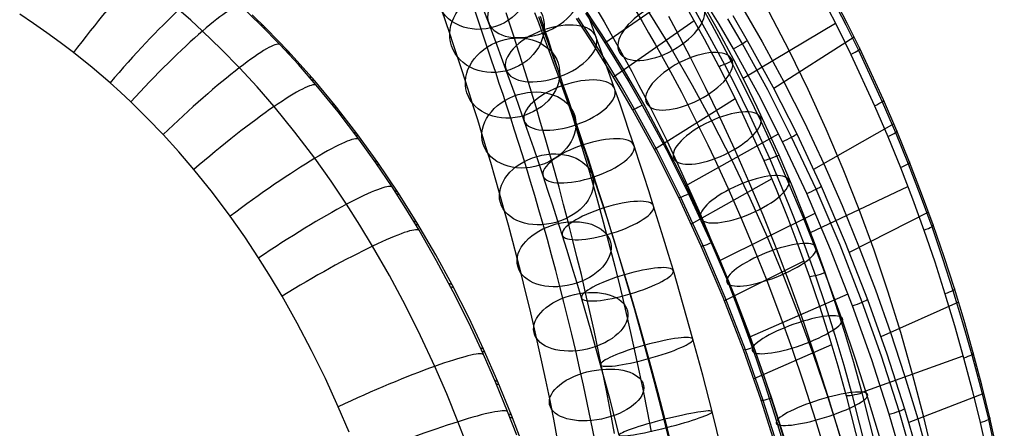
# Model space of a CAD drawing. Extents: x -274 to 274, y -220 to 276.
# Tile 132 of 164: x 124 to 268, y 91 to 151. Entities that reach past the tile are written whole.
import ezdxf

# ---------------------------------------------------------------- set-up
doc = ezdxf.new("R2010")
doc.units = 0
doc.layers.add('PREDEFINITO', color=7, linetype='CONTINUOUS')

msp = doc.modelspace()

# ---------------------------------------------------------------- linework, layer by layer
at = {"layer": 'PREDEFINITO'}
for p, q in [((209.24, 147.41, 682.97), (222.11, 156.32, 679.6)), ((244.62, 150.3, 747.64), (242.72, 153.98, 748)), ((158.98, 150, 453.35), (156.1, 152.77, 452.91)), ((205.43, 153.65, 693.45), (208.79, 148.59, 693.74)), ((225.87, 149.01, 754.05), (223.6, 153.04, 754.45)), ((225.92, 150.13, 679.96), (223.76, 153.7, 679.75)), ((228.87, 153.32, 689.86), (232.21, 147.56, 690.14)), ((241.45, 153.08, 750.36), (243.34, 149.41, 750)), ((242.53, 153.74, 749.5), (244.43, 150.05, 749.14)), ((125.77, 150.25, 470), (123.77, 151.59, 469.73)), ((148.75, 150.7, 466.69), (147, 152.24, 466.42)), ((159.78, 149.5, 447.3), (157.73, 151.49, 446.94)), ((186, 150.49, 385.25), (185.44, 152.17, 382.14)), ((191.18, 149.39, 371.83), (190.21, 152.33, 365.52)), ((192.23, 150.42, 490.02), (191.62, 152.04, 491.35)), ((195.42, 149.97, 399.38), (194.83, 151.78, 396.51)), ((199.57, 150.32, 496.99), (199.01, 151.78, 498.25)), ((200.27, 149.28, 479.21), (199.57, 151.2, 480.47)), ((200.39, 149.57, 386.15), (199.82, 151.26, 383.13)), ((207.49, 147.79, 683.77), (205.34, 151.06, 683.58)), ((206.41, 151.73, 682.71), (208.58, 148.43, 682.91)), ((207.33, 149.98, 486.5), (206.68, 151.74, 487.72)), ((208.12, 152.18, 653.84), (209.13, 150.46, 655.13)), ((213.75, 152.07, 645.38), (214.69, 150.5, 646.62)), ((215.67, 151.86, 681.29), (218.92, 146.6, 681.6)), ((218.52, 151.3, 663.11), (219.6, 149.3, 664.34)), ((221.49, 151.96, 752.92), (223.73, 147.99, 752.52)), ((222.29, 152.31, 754.18), (224.54, 148.31, 753.77)), ((223.83, 151.9, 654.4), (224.86, 150.02, 655.61)), ((227.92, 151.41, 681.5), (230.04, 147.77, 681.72)), ((236.16, 146.28, 751.72), (233.21, 151.9, 752.29)), ((127.75, 148.87, 470.28), (125.77, 150.25, 470)), ((150.46, 149.13, 466.96), (148.75, 150.7, 466.69)), ((159.41, 149.87, 447.24), (158.94, 150.04, 453.34)), ((161.76, 147.16, 453.79), (158.98, 150, 453.35)), ((159.78, 149.5, 447.3), (159.31, 149.67, 453.4)), ((186.58, 148.77, 388.32), (186, 150.49, 385.25)), ((192.86, 148.74, 488.72), (192.23, 150.42, 490.02)), ((196.03, 148.1, 402.22), (195.42, 149.97, 399.38)), ((200.13, 148.82, 495.77), (199.57, 150.32, 496.99)), ((200.93, 147.93, 388.95), (200.39, 149.57, 386.15)), ((207.22, 147.7, 685.28), (205.07, 150.97, 685.08)), ((207.98, 148.2, 485.33), (207.33, 149.98, 486.5)), ((209.13, 150.46, 655.13), (210.13, 148.71, 656.37)), ((222.27, 150.6, 752.78), (210.52, 142.39, 685.61)), ((214.69, 150.5, 646.62), (215.63, 148.88, 647.83)), ((224.86, 150.02, 655.61), (225.89, 148.12, 656.78)), ((228.02, 146.52, 680.18), (225.92, 150.13, 679.96)), ((229.32, 147.28, 680.46), (227.21, 150.91, 680.24)), ((229.42, 142.27, 753.35), (242.9, 150.29, 750.09)), ((244.43, 150.05, 749.14), (246.27, 146.34, 748.76)), ((246.46, 146.58, 747.26), (244.62, 150.3, 747.64)), ((129.7, 147.45, 470.56), (127.75, 148.87, 470.28)), ((153.19, 146.49, 467.41), (150.46, 149.13, 466.96)), ((163.03, 146.14, 447.89), (159.78, 149.5, 447.3)), ((187.13, 147.1, 391.18), (186.58, 148.77, 388.32)), ((192.21, 146.33, 377.87), (191.18, 149.39, 371.83)), ((193.5, 147.03, 487.47), (192.86, 148.74, 488.72)), ((200.71, 147.27, 494.57), (200.13, 148.82, 495.77)), ((200.99, 147.3, 477.99), (200.27, 149.28, 479.21)), ((208.66, 146.34, 484.18), (207.98, 148.2, 485.33)), ((208.58, 148.43, 682.91), (210.68, 145.1, 683.11)), ((208.79, 148.59, 693.74), (211.99, 143.42, 694.02)), ((210.13, 148.71, 656.37), (211.13, 146.94, 657.58)), ((215.63, 148.88, 647.83), (216.57, 147.24, 649.01)), ((219.6, 149.3, 664.34), (220.68, 147.27, 665.53)), ((224.54, 148.31, 753.77), (226.71, 144.26, 753.35)), ((228.06, 144.93, 753.63), (225.87, 149.01, 754.05)), ((245.64, 148.25, 747.43), (233.89, 140.76, 682.16)), ((243.34, 149.41, 750), (245.17, 145.71, 749.62)), ((131.62, 145.99, 470.83), (129.7, 147.45, 470.56)), ((164.47, 144.23, 454.23), (161.76, 147.16, 453.79)), ((187.7, 145.38, 394), (187.13, 147.1, 391.18)), ((194.14, 145.29, 486.27), (193.5, 147.03, 487.47)), ((196.64, 146.21, 404.97), (196.03, 148.1, 402.22)), ((201.3, 145.69, 493.42), (200.71, 147.27, 494.57)), ((201.49, 146.25, 391.72), (200.93, 147.93, 388.95)), ((201.71, 145.29, 476.81), (200.99, 147.3, 477.99)), ((209.3, 144.4, 685.48), (207.22, 147.7, 685.28)), ((209.58, 144.47, 683.98), (207.49, 147.79, 683.77)), ((211.13, 146.94, 657.58), (212.15, 145.09, 658.78)), ((216.57, 147.24, 649.01), (217.52, 145.57, 650.15)), ((220.68, 147.27, 665.53), (221.74, 145.22, 666.68)), ((223.73, 147.99, 752.52), (225.89, 143.96, 752.1)), ((225.89, 148.12, 656.78), (226.91, 146.18, 657.92)), ((233.03, 140.53, 680.88), (229.32, 147.28, 680.46)), ((230.04, 147.77, 681.72), (233.76, 141, 682.14)), ((232.21, 147.56, 690.14), (235.37, 141.71, 690.42)), ((134.33, 143.82, 471.24), (131.62, 145.99, 470.83)), ((155.85, 143.78, 467.85), (153.19, 146.49, 467.41)), ((163.03, 146.14, 447.89), (162.56, 146.32, 453.92)), ((163.38, 145.75, 447.96), (162.91, 145.93, 453.98)), ((163.38, 145.75, 447.96), (163.03, 146.14, 447.89)), ((166.5, 142.28, 448.54), (163.38, 145.75, 447.96)), ((188.28, 143.62, 396.79), (187.7, 145.38, 394)), ((192.74, 144.73, 380.84), (192.21, 146.33, 377.87)), ((194.79, 143.53, 485.11), (194.14, 145.29, 486.27)), ((197.25, 144.26, 407.69), (196.64, 146.21, 404.97)), ((201.9, 144.08, 492.3), (201.3, 145.69, 493.42)), ((202.06, 144.51, 394.46), (201.49, 146.25, 391.72)), ((202.44, 143.26, 475.69), (201.71, 145.29, 476.81)), ((209.33, 144.45, 483.07), (208.66, 146.34, 484.18)), ((217.52, 145.57, 650.15), (218.48, 143.81, 651.28)), ((218.92, 146.6, 681.6), (222.01, 141.25, 681.94)), ((226.91, 146.18, 657.92), (227.93, 144.22, 659.02)), ((231.7, 139.81, 680.6), (228.02, 146.52, 680.18)), ((238.95, 140.59, 751.11), (236.16, 146.28, 751.72)), ((245.17, 145.71, 749.62), (248.63, 138.23, 748.82)), ((246.27, 146.34, 748.76), (249.75, 138.82, 747.96)), ((249.94, 139.07, 746.46), (246.46, 146.58, 747.26)), ((136.97, 141.57, 471.64), (134.33, 143.82, 471.24)), ((167.08, 141.23, 454.67), (164.47, 144.23, 454.23)), ((193.29, 143.08, 383.78), (192.74, 144.73, 380.84)), ((197.88, 142.27, 410.38), (197.25, 144.26, 407.69)), ((202.5, 142.44, 491.22), (201.9, 144.08, 492.3)), ((202.64, 142.73, 397.17), (202.06, 144.51, 394.46)), ((211.32, 141.05, 685.7), (209.3, 144.4, 685.48)), ((210.01, 142.54, 482.02), (209.33, 144.45, 483.07)), ((211.61, 141.12, 684.19), (209.58, 144.47, 683.98)), ((210.68, 145.1, 683.11), (212.72, 141.72, 683.33)), ((212.15, 145.09, 658.78), (213.16, 143.21, 659.94)), ((218.48, 143.81, 651.28), (219.45, 142.03, 652.38)), ((221.74, 145.22, 666.68), (222.83, 143.08, 667.81)), ((225.89, 143.96, 752.1), (227.62, 140.57, 751.73)), ((226.71, 144.26, 753.35), (228.45, 140.85, 752.99)), ((227.93, 144.22, 659.02), (228.97, 142.17, 660.11)), ((229.81, 141.5, 753.27), (228.06, 144.93, 753.63)), ((158.43, 140.98, 468.3), (155.85, 143.78, 467.85)), ((166.5, 142.28, 448.54), (166.03, 142.46, 454.49)), ((188.87, 141.81, 399.54), (188.28, 143.62, 396.79)), ((193.82, 141.49, 386.51), (193.29, 143.08, 383.78)), ((195.45, 141.69, 483.98), (194.79, 143.53, 485.11)), ((203.16, 141.21, 474.62), (202.44, 143.26, 475.69)), ((203.11, 140.73, 490.17), (202.5, 142.44, 491.22)), ((203.22, 140.92, 399.8), (202.64, 142.73, 397.17)), ((210.69, 140.6, 481.01), (210.01, 142.54, 482.02)), ((211.99, 143.42, 694.02), (215.05, 138.15, 694.3)), ((213.16, 143.21, 659.94), (214.17, 141.3, 661.06)), ((222.83, 143.08, 667.81), (223.9, 140.92, 668.91)), ((138.49, 140.2, 471.88), (136.97, 141.57, 471.64)), ((160.92, 138.11, 468.74), (158.43, 140.98, 468.3)), ((166.85, 141.88, 448.61), (166.38, 142.06, 454.55)), ((166.85, 141.88, 448.61), (166.5, 142.28, 448.54)), ((169.84, 138.28, 449.18), (166.85, 141.88, 448.61)), ((170.27, 137.34, 455.22), (167.08, 141.23, 454.67)), ((189.46, 139.97, 402.21), (188.87, 141.81, 399.54)), ((194.36, 139.85, 389.21), (193.82, 141.49, 386.51)), ((196.12, 139.84, 482.89), (195.45, 141.69, 483.98)), ((198.51, 140.22, 413.02), (197.88, 142.27, 410.38)), ((203.9, 139.07, 473.57), (203.16, 141.21, 474.62)), ((213.28, 137.67, 685.92), (211.32, 141.05, 685.7)), ((213.57, 137.73, 684.42), (211.61, 141.12, 684.19)), ((212.72, 141.72, 683.33), (214.69, 138.31, 683.55)), ((214.17, 141.3, 661.06), (215.17, 139.37, 662.13)), ((219.45, 142.03, 652.38), (220.41, 140.21, 653.44)), ((222.01, 141.25, 681.94), (224.96, 135.81, 682.3)), ((228.97, 142.17, 660.11), (230.01, 140.09, 661.16)), ((231.5, 138.04, 752.89), (229.81, 141.5, 753.27)), ((233.76, 141, 682.14), (237.26, 134.11, 682.59)), ((235.37, 141.71, 690.42), (238.38, 135.77, 690.69)), ((140, 138.8, 472.12), (138.49, 140.2, 471.88)), ((190.06, 138.09, 404.85), (189.46, 139.97, 402.21)), ((194.91, 138.17, 391.87), (194.36, 139.85, 389.21)), ((196.79, 137.96, 481.85), (196.12, 139.84, 482.89)), ((199.18, 138.04, 415.71), (198.51, 140.22, 413.02)), ((203.74, 139, 489.15), (203.11, 140.73, 490.17)), ((203.81, 139.07, 402.4), (203.22, 140.92, 399.8)), ((211.4, 138.59, 480.01), (210.69, 140.6, 481.01)), ((220.41, 140.21, 653.44), (221.36, 138.37, 654.47)), ((223.9, 140.92, 668.91), (224.97, 138.74, 669.97)), ((227.62, 140.57, 751.73), (229.29, 137.16, 751.36)), ((228.45, 140.85, 752.99), (230.13, 137.42, 752.61)), ((230.01, 140.09, 661.16), (231.03, 137.99, 662.18)), ((235.17, 132.98, 681.06), (231.7, 139.81, 680.6)), ((236.51, 133.66, 681.34), (233.03, 140.53, 680.88)), ((241.58, 134.83, 750.47), (238.95, 140.59, 751.11)), ((142.4, 136.44, 472.51), (140, 138.8, 472.12)), ((163.96, 134.38, 469.29), (160.92, 138.11, 468.74)), ((169.84, 138.28, 449.18), (169.37, 138.46, 455.07)), ((173.03, 134.17, 449.82), (169.84, 138.28, 449.18)), ((190.66, 136.16, 407.44), (190.06, 138.09, 404.85)), ((195.48, 136.43, 394.49), (194.91, 138.17, 391.87)), ((204.36, 137.24, 488.18), (203.74, 139, 489.15)), ((204.4, 137.16, 404.96), (203.81, 139.07, 402.4)), ((204.64, 136.92, 472.57), (203.9, 139.07, 473.57)), ((212.1, 136.55, 479.07), (211.4, 138.59, 480.01)), ((214.69, 138.31, 683.55), (218.19, 131.89, 683.99)), ((215.05, 138.15, 694.3), (217.96, 132.79, 694.58)), ((215.17, 139.37, 662.13), (216.2, 137.36, 663.21)), ((228.27, 139.25, 751.59), (216.47, 131.85, 686.32)), ((221.36, 138.37, 654.47), (222.34, 136.44, 655.5)), ((224.97, 138.74, 669.97), (226.02, 136.54, 670.98)), ((248.63, 138.23, 748.82), (250.56, 133.74, 748.32)), ((249.75, 138.82, 747.96), (251.69, 134.31, 747.45)), ((251.88, 134.56, 745.96), (249.94, 139.07, 746.46)), ((170.17, 137.87, 449.25), (169.7, 138.05, 455.12)), ((173.31, 133.36, 455.76), (170.27, 137.34, 455.22)), ((197.46, 136.05, 480.85), (196.79, 137.96, 481.85)), ((199.84, 135.81, 418.35), (199.18, 138.04, 415.71)), ((204.99, 135.45, 487.25), (204.36, 137.24, 488.18)), ((205.01, 135.21, 407.48), (204.4, 137.16, 404.96)), ((205.38, 134.74, 471.62), (204.64, 136.92, 472.57)), ((216.76, 131.3, 686.36), (213.28, 137.67, 685.92)), ((217.05, 131.35, 684.85), (213.57, 137.73, 684.42)), ((216.2, 137.36, 663.21), (217.21, 135.32, 664.24)), ((229.29, 137.16, 751.36), (232.46, 130.24, 750.56)), ((230.13, 137.42, 752.61), (233.31, 130.47, 751.81)), ((231.03, 137.99, 662.18), (232.05, 135.86, 663.16)), ((234.7, 131.04, 752.08), (231.5, 138.04, 752.89)), ((144.73, 134.02, 472.9), (142.4, 136.44, 472.51)), ((191.28, 134.18, 410), (190.66, 136.16, 407.44)), ((196.04, 134.69, 397.04), (195.48, 136.43, 394.49)), ((198.15, 134.07, 479.88), (197.46, 136.05, 480.85)), ((200.51, 133.53, 420.94), (199.84, 135.81, 418.35)), ((205.64, 133.58, 486.33), (204.99, 135.45, 487.25)), ((205.64, 133.13, 410.04), (205.01, 135.21, 407.48)), ((212.8, 134.48, 478.17), (212.1, 136.55, 479.07)), ((217.21, 135.32, 664.24), (218.22, 133.26, 665.24)), ((222.34, 136.44, 655.5), (223.32, 134.49, 656.49)), ((224.96, 135.81, 682.3), (227.77, 130.31, 682.68)), ((226.02, 136.54, 670.98), (228.15, 131.92, 672.96)), ((232.05, 135.86, 663.16), (234.11, 131.39, 665.07)), ((238.38, 135.77, 690.69), (241.21, 129.77, 690.96)), ((251.44, 135.6, 746.07), (239.72, 128.92, 682.95)), ((147.01, 131.51, 473.29), (144.73, 134.02, 472.9)), ((166.87, 130.56, 469.83), (163.96, 134.38, 469.29)), ((173.03, 134.17, 449.82), (172.57, 134.35, 455.63)), ((173.35, 133.75, 449.88), (172.88, 133.93, 455.69)), ((176.09, 129.95, 450.45), (173.03, 134.17, 449.82)), ((191.91, 132.08, 412.59), (191.28, 134.18, 410)), ((196.61, 132.89, 399.55), (196.04, 134.69, 397.04)), ((198.84, 132.06, 478.95), (198.15, 134.07, 479.88)), ((206.12, 132.55, 470.72), (205.38, 134.74, 471.62)), ((213.5, 132.4, 477.32), (212.8, 134.48, 478.17)), ((220.92, 126.49, 684.37), (234.61, 134.12, 680.98)), ((223.32, 134.49, 656.49), (224.28, 132.51, 657.45)), ((237.26, 134.11, 682.59), (240.84, 126.48, 683.12)), ((244.05, 129, 749.8), (241.58, 134.83, 750.47)), ((251.69, 134.31, 747.45), (253.54, 129.77, 746.93)), ((253.73, 130.02, 745.43), (251.88, 134.56, 745.96)), ((175.78, 129.9, 456.22), (173.31, 133.36, 455.76)), ((197.19, 131.05, 402.02), (196.61, 132.89, 399.55)), ((201.19, 131.18, 423.49), (200.51, 133.53, 420.94)), ((206.29, 131.69, 485.45), (205.64, 133.58, 486.33)), ((206.27, 131.01, 412.56), (205.64, 133.13, 410.04)), ((206.87, 130.27, 469.85), (206.12, 132.55, 470.72)), ((214.22, 130.22, 476.48), (213.5, 132.4, 477.32)), ((217.96, 132.79, 694.58), (220.73, 127.33, 694.85)), ((218.22, 133.26, 665.24), (219.21, 131.17, 666.2)), ((224.28, 132.51, 657.45), (225.24, 130.5, 658.37)), ((238.71, 125.42, 681.59), (235.17, 132.98, 681.06)), ((240.08, 126.05, 681.86), (236.51, 133.66, 681.34)), ((250.56, 133.74, 748.32), (252.4, 129.21, 747.79)), ((149.22, 128.93, 473.67), (147.01, 131.51, 473.29)), ((192.56, 129.93, 415.14), (191.91, 132.08, 412.59)), ((197.77, 129.17, 404.46), (197.19, 131.05, 402.02)), ((199.52, 130.04, 478.07), (198.84, 132.06, 478.95)), ((201.86, 128.79, 425.97), (201.19, 131.18, 423.49)), ((206.92, 128.83, 415.03), (206.27, 131.01, 412.56)), ((206.94, 129.78, 484.62), (206.29, 131.69, 485.45)), ((220.02, 124.83, 686.82), (216.76, 131.3, 686.36)), ((220.31, 124.86, 685.32), (217.05, 131.35, 684.85)), ((218.19, 131.89, 683.99), (221.47, 125.36, 684.45)), ((219.21, 131.17, 666.2), (221.23, 126.8, 668.07)), ((228.15, 131.92, 672.96), (230.22, 127.22, 674.78)), ((234.11, 131.39, 665.07), (236.12, 126.83, 666.85)), ((236.5, 126.8, 751.58), (234.7, 131.04, 752.08)), ((169.24, 127.24, 470.29), (166.87, 130.56, 469.83)), ((176.09, 129.95, 450.45), (175.62, 130.13, 456.19)), ((178.16, 126.39, 456.67), (175.78, 129.9, 456.22)), ((176.39, 129.52, 450.51), (175.92, 129.7, 456.24)), ((179, 125.62, 451.06), (176.09, 129.95, 450.45)), ((193.2, 127.73, 417.63), (192.56, 129.93, 415.14)), ((200.21, 128, 477.23), (199.52, 130.04, 478.07)), ((207.62, 127.97, 469.02), (206.87, 130.27, 469.85)), ((207.59, 127.84, 483.83), (206.94, 129.78, 484.62)), ((214.94, 128.03, 475.69), (214.22, 130.22, 476.48)), ((225.24, 130.5, 658.37), (227.19, 126.27, 660.18)), ((227.77, 130.31, 682.68), (230.43, 124.73, 683.07)), ((232.46, 130.24, 750.56), (234.24, 126.05, 750.05)), ((233.31, 130.47, 751.81), (235.1, 126.25, 751.3)), ((241.21, 129.77, 690.96), (243.88, 123.7, 691.23)), ((253.54, 129.77, 746.93), (255.3, 125.19, 746.39)), ((255.5, 125.45, 744.89), (253.73, 130.02, 745.43)), ((151.92, 125.57, 474.16), (149.22, 128.93, 473.67)), ((198.38, 127.17, 406.92), (197.77, 129.17, 404.46)), ((200.92, 125.87, 476.42), (200.21, 128, 477.23)), ((202.54, 126.34, 428.4), (201.86, 128.79, 425.97)), ((207.56, 126.59, 417.45), (206.92, 128.83, 415.03)), ((215.65, 125.81, 474.95), (214.94, 128.03, 475.69)), ((246.38, 123.11, 749.08), (244.05, 129, 749.8)), ((252.4, 129.21, 747.79), (254.16, 124.66, 747.25)), ((171.52, 123.85, 470.74), (169.24, 127.24, 470.29)), ((193.85, 125.47, 420.08), (193.2, 127.73, 417.63)), ((198.99, 125.13, 409.35), (198.38, 127.17, 406.92)), ((208.2, 124.31, 419.82), (207.56, 126.59, 417.45)), ((208.26, 125.82, 483.05), (207.59, 127.84, 483.83)), ((208.37, 125.66, 468.24), (207.62, 127.97, 469.02)), ((220.73, 127.33, 694.85), (223.34, 121.8, 695.12)), ((221.23, 126.8, 668.07), (223.19, 122.35, 669.8)), ((233.61, 127.56, 750.23), (221.85, 120.97, 687.11)), ((230.22, 127.22, 674.78), (232.29, 122.3, 676.52)), ((236.12, 126.83, 666.85), (238.14, 122.02, 668.55)), ((238.22, 122.52, 751.05), (236.5, 126.8, 751.58)), ((154.51, 122.12, 474.64), (151.92, 125.57, 474.16)), ((180.17, 123.24, 457.05), (178.16, 126.39, 456.67)), ((179, 125.62, 451.06), (178.54, 125.8, 456.74)), ((179.29, 125.18, 451.12), (178.82, 125.36, 456.79)), ((181.78, 121.2, 451.66), (179, 125.62, 451.06)), ((194.5, 123.18, 422.46), (193.85, 125.47, 420.08)), ((199.6, 123.03, 411.72), (198.99, 125.13, 409.35)), ((201.62, 123.72, 475.64), (200.92, 125.87, 476.42)), ((203.21, 123.84, 430.77), (202.54, 126.34, 428.4)), ((208.93, 123.77, 482.31), (208.26, 125.82, 483.05)), ((209.11, 123.34, 467.51), (208.37, 125.66, 468.24)), ((216.36, 123.58, 474.25), (215.65, 125.81, 474.95)), ((221.47, 125.36, 684.45), (224.78, 118.23, 684.99)), ((227.19, 126.27, 660.18), (229.09, 121.95, 661.86)), ((234.24, 126.05, 750.05), (235.95, 121.82, 749.52)), ((235.1, 126.25, 751.3), (236.81, 122, 750.77)), ((242.2, 117.28, 682.19), (238.71, 125.42, 681.59)), ((239.29, 119.76, 750.7), (253.47, 126.47, 747.47)), ((243.58, 117.87, 682.47), (240.08, 126.05, 681.86)), ((240.84, 126.48, 683.12), (244.35, 118.28, 683.72)), ((255.3, 125.19, 746.39), (256.98, 120.59, 745.82)), ((257.18, 120.85, 744.32), (255.5, 125.45, 744.89)), ((173.45, 120.82, 471.13), (171.52, 123.85, 470.74)), ((202.31, 121.55, 474.92), (201.62, 123.72, 475.64)), ((203.88, 121.28, 433.09), (203.21, 123.84, 430.77)), ((208.84, 121.98, 422.14), (208.2, 124.31, 419.82)), ((209.6, 121.71, 481.62), (208.93, 123.77, 482.31)), ((223.31, 117.75, 687.36), (220.02, 124.83, 686.82)), ((223.61, 117.77, 685.86), (220.31, 124.86, 685.32)), ((230.43, 124.73, 683.07), (232.95, 119.09, 683.49)), ((243.88, 123.7, 691.23), (246.4, 117.57, 691.49)), ((254.16, 124.66, 747.25), (255.82, 120.07, 746.68)), ((182.11, 120.06, 457.44), (180.17, 123.24, 457.05)), ((195.15, 120.83, 424.79), (194.5, 123.18, 422.46)), ((200.22, 120.89, 414.05), (199.6, 123.03, 411.72)), ((209.87, 120.91, 466.81), (209.11, 123.34, 467.51)), ((217.09, 121.25, 473.57), (216.36, 123.58, 474.25)), ((223.19, 122.35, 669.8), (225.16, 117.66, 671.45)), ((225.93, 115.61, 685.19), (239.97, 122.57, 681.79)), ((232.29, 122.3, 676.52), (234.29, 117.3, 678.12)), ((239.86, 118.22, 750.5), (238.22, 122.52, 751.05)), ((256.52, 122.69, 744.55), (244.94, 116.83, 683.83)), ((248.55, 117.17, 748.33), (246.38, 123.11, 749.08)), ((156.63, 119.1, 475.04), (154.51, 122.12, 474.64)), ((175.32, 117.75, 471.52), (173.45, 120.82, 471.13)), ((181.78, 121.2, 451.66), (181.31, 121.38, 457.28)), ((182.05, 120.75, 451.72), (181.59, 120.93, 457.33)), ((184.54, 116.47, 452.28), (181.78, 121.2, 451.66)), ((195.79, 118.43, 427.07), (195.15, 120.83, 424.79)), ((200.84, 118.7, 416.31), (200.22, 120.89, 414.05)), ((203.01, 119.38, 474.23), (202.31, 121.55, 474.92)), ((204.53, 118.77, 435.27), (203.88, 121.28, 433.09)), ((209.49, 119.6, 424.4), (208.84, 121.98, 422.14)), ((210.26, 119.62, 480.96), (209.6, 121.71, 481.62)), ((210.62, 118.48, 466.15), (209.87, 120.91, 466.81)), ((217.81, 118.91, 472.93), (217.09, 121.25, 473.57)), ((223.34, 121.8, 695.12), (225.82, 116.2, 695.39)), ((229.09, 121.95, 661.86), (231.01, 117.39, 663.47)), ((235.95, 121.82, 749.52), (237.57, 117.57, 748.97)), ((236.81, 122, 750.77), (238.44, 117.73, 750.23)), ((238.14, 122.02, 668.55), (240.1, 117.13, 670.11)), ((258.77, 116.21, 743.74), (257.18, 120.85, 744.32)), ((184.66, 115.61, 457.96), (182.11, 120.06, 457.44)), ((203.72, 117.1, 473.57), (203.01, 119.38, 474.23)), ((210.13, 117.16, 426.61), (209.49, 119.6, 424.4)), ((210.94, 117.44, 480.33), (210.26, 119.62, 480.96)), ((255.82, 120.07, 746.68), (257.41, 115.45, 746.09)), ((256.98, 120.59, 745.82), (258.57, 115.95, 745.23)), ((158.67, 116.03, 475.44), (156.63, 119.1, 475.04)), ((196.44, 115.98, 429.29), (195.79, 118.43, 427.07)), ((201.45, 116.47, 418.53), (200.84, 118.7, 416.31)), ((205.16, 116.21, 437.39), (204.53, 118.77, 435.27)), ((211.36, 116.03, 465.53), (210.62, 118.48, 466.15)), ((218.53, 116.55, 472.34), (217.81, 118.91, 472.93)), ((224.78, 118.23, 684.99), (228, 110.65, 685.59)), ((232.95, 119.09, 683.49), (235.33, 113.39, 683.93)), ((241.42, 113.89, 749.93), (239.86, 118.22, 750.5)), ((244.35, 118.28, 683.72), (247.6, 109.97, 684.37)), ((177.78, 113.45, 472.04), (175.32, 117.75, 471.52)), ((204.43, 114.81, 472.94), (203.72, 117.1, 473.57)), ((210.74, 114.76, 428.68), (210.13, 117.16, 426.61)), ((211.62, 115.24, 479.73), (210.94, 117.44, 480.33)), ((219.24, 114.17, 471.79), (218.53, 116.55, 472.34)), ((226.51, 110.24, 687.96), (223.31, 117.75, 687.36)), ((226.81, 110.24, 686.46), (223.61, 117.77, 685.86)), ((225.16, 117.66, 671.45), (227.06, 112.91, 672.98)), ((231.01, 117.39, 663.47), (232.87, 112.74, 664.96)), ((234.29, 117.3, 678.12), (236.28, 112.07, 679.64)), ((237.57, 117.57, 748.97), (239.11, 113.28, 748.41)), ((238.44, 117.73, 750.23), (239.98, 113.42, 749.66)), ((240.1, 117.13, 670.11), (242.06, 111.99, 671.6)), ((245.41, 109.03, 682.83), (242.2, 117.28, 682.19)), ((246.82, 109.58, 683.11), (243.58, 117.87, 682.47)), ((246.4, 117.57, 691.49), (248.76, 111.38, 691.74)), ((250.57, 111.19, 747.54), (248.55, 117.17, 748.33)), ((160.41, 113.26, 475.79), (158.67, 116.03, 475.44)), ((186.91, 112.11, 452.83), (184.54, 116.47, 452.28)), ((187.08, 111.1, 458.46), (184.66, 115.61, 457.96)), ((197.05, 113.58, 431.37), (196.44, 115.98, 429.29)), ((202.07, 114.19, 420.7), (201.45, 116.47, 418.53)), ((205.8, 113.6, 439.45), (205.16, 116.21, 437.39)), ((212.09, 113.58, 464.96), (211.36, 116.03, 465.53)), ((212.3, 113.02, 479.17), (211.62, 115.24, 479.73)), ((225.82, 116.2, 695.39), (228.15, 110.52, 695.65)), ((238.3, 115.57, 748.71), (226.69, 109.79, 687.99)), ((257.41, 115.45, 746.09), (258.9, 110.81, 745.48)), ((258.57, 115.95, 745.23), (260.07, 111.29, 744.62)), ((260.28, 111.56, 743.13), (258.77, 116.21, 743.74)), ((202.68, 111.86, 422.81), (202.07, 114.19, 420.7)), ((205.13, 112.5, 472.37), (204.43, 114.81, 472.94)), ((211.35, 112.32, 430.7), (210.74, 114.76, 428.68)), ((220.69, 109.2, 470.77), (219.24, 114.17, 471.79)), ((242.89, 109.53, 749.34), (241.42, 113.89, 749.93)), ((162.08, 110.46, 476.13), (160.41, 113.26, 475.79)), ((180.11, 109.08, 472.55), (177.78, 113.45, 472.04)), ((186.91, 112.11, 452.83), (186.45, 112.29, 458.33)), ((197.66, 111.14, 433.39), (197.05, 113.58, 431.37)), ((205.82, 110.19, 471.83), (205.13, 112.5, 472.37)), ((206.42, 110.95, 441.45), (205.8, 113.6, 439.45)), ((211.95, 109.84, 432.67), (211.35, 112.32, 430.7)), ((213.59, 108.44, 463.91), (212.09, 113.58, 464.96)), ((212.96, 110.79, 478.65), (212.3, 113.02, 479.17)), ((227.06, 112.91, 672.98), (228.96, 107.92, 674.42)), ((232.87, 112.74, 664.96), (234.74, 107.84, 666.39)), ((235.33, 113.39, 683.93), (237.58, 107.64, 684.4)), ((239.11, 113.28, 748.41), (240.57, 108.98, 747.82)), ((239.98, 113.42, 749.66), (241.45, 109.09, 749.07)), ((187.16, 111.65, 452.89), (186.7, 111.83, 458.38)), ((189.4, 107.22, 453.42), (186.91, 112.11, 452.83)), ((189.36, 106.54, 458.96), (187.08, 111.1, 458.46)), ((198.26, 108.65, 435.36), (197.66, 111.14, 433.39)), ((203.26, 109.57, 424.79), (202.68, 111.86, 422.81)), ((207.04, 108.22, 443.42), (206.42, 110.95, 441.45)), ((214.33, 106.09, 477.7), (212.96, 110.79, 478.65)), ((230.4, 104.5, 686.1), (244.76, 110.78, 682.69)), ((236.28, 112.07, 679.64), (238.18, 106.79, 681.03)), ((242.06, 111.99, 671.6), (243.93, 106.79, 672.97)), ((248.76, 111.38, 691.74), (250.97, 105.14, 691.99)), ((252.45, 105.16, 746.72), (250.57, 111.19, 747.54)), ((258.9, 110.81, 745.48), (260.31, 106.15, 744.85)), ((260.07, 111.29, 744.62), (261.49, 106.61, 743.99)), ((261.7, 106.88, 742.5), (260.28, 111.56, 743.13)), ((164.3, 106.52, 476.6), (162.08, 110.46, 476.13)), ((203.84, 107.25, 426.71), (203.26, 109.57, 424.79)), ((207.23, 105.34, 470.84), (205.82, 110.19, 471.83)), ((212.55, 107.3, 434.59), (211.95, 109.84, 432.67)), ((229.46, 102.62, 688.6), (226.51, 110.24, 687.96)), ((229.76, 102.6, 687.1), (226.81, 110.24, 686.46)), ((228, 110.65, 685.59), (230.97, 102.97, 686.23)), ((228.15, 110.52, 695.65), (230.34, 104.78, 695.9)), ((244.28, 105.15, 748.73), (242.89, 109.53, 749.34)), ((249.62, 101.67, 683.75), (246.82, 109.58, 683.11)), ((247.6, 109.97, 684.37), (250.41, 102.04, 685.01)), ((260.9, 109.56, 742.86), (249.56, 104.51, 684.81)), ((182.3, 104.67, 473.04), (180.11, 109.08, 472.55)), ((198.86, 106.11, 437.28), (198.26, 108.65, 435.36)), ((207.66, 105.45, 445.33), (207.04, 108.22, 443.42)), ((215.03, 103.28, 463.04), (213.59, 108.44, 463.91)), ((222.09, 104.18, 469.92), (220.69, 109.2, 470.77)), ((228.96, 107.92, 674.42), (230.78, 102.87, 675.75)), ((240.57, 108.98, 747.82), (241.95, 104.64, 747.21)), ((241.45, 109.09, 749.07), (242.83, 104.74, 748.46)), ((248.21, 101.16, 683.48), (245.41, 109.03, 682.83)), ((166.41, 102.51, 477.06), (164.3, 106.52, 476.6)), ((191.5, 101.94, 459.43), (189.36, 106.54, 458.96)), ((191.52, 102.73, 453.94), (189.4, 107.22, 453.42)), ((204.42, 104.88, 428.59), (203.84, 107.25, 426.71)), ((213.14, 104.7, 436.47), (212.55, 107.3, 434.59)), ((234.74, 107.84, 666.39), (236.53, 102.87, 667.69)), ((237.58, 107.64, 684.4), (239.69, 101.84, 684.88)), ((238.18, 106.79, 681.03), (240.07, 101.26, 682.35)), ((243.93, 106.79, 672.97), (245.79, 101.32, 674.27)), ((261.49, 106.61, 743.99), (262.83, 101.91, 743.34)), ((263.04, 102.18, 741.85), (261.7, 106.88, 742.5)), ((199.46, 103.51, 439.16), (198.86, 106.11, 437.28)), ((208.6, 100.45, 470.01), (207.23, 105.34, 470.84)), ((208.26, 102.63, 447.18), (207.66, 105.45, 445.33)), ((215.66, 101.34, 476.89), (214.33, 106.09, 477.7)), ((245.6, 100.75, 748.1), (244.28, 105.15, 748.73)), ((250.97, 105.14, 691.99), (253.02, 98.85, 692.24)), ((254.18, 99.09, 745.85), (252.45, 105.16, 746.72)), ((260.31, 106.15, 744.85), (261.64, 101.46, 744.2)), ((184.38, 100.2, 473.52), (182.3, 104.67, 473.04)), ((204.99, 102.46, 430.41), (204.42, 104.88, 428.59)), ((213.73, 102.04, 438.29), (213.14, 104.7, 436.47)), ((223.52, 98.91, 469.2), (222.09, 104.18, 469.92)), ((230.34, 104.78, 695.9), (232.4, 98.98, 696.15)), ((241.95, 104.64, 747.21), (243.25, 100.29, 746.58)), ((242.83, 104.74, 748.46), (244.14, 100.36, 747.83)), ((168.41, 98.45, 477.5), (166.41, 102.51, 477.06)), ((191.52, 102.73, 453.94), (191.06, 102.91, 459.33)), ((191.74, 102.25, 454), (191.28, 102.43, 459.38)), ((193.62, 97.95, 454.47), (191.52, 102.73, 453.94)), ((200.04, 100.86, 440.98), (199.46, 103.51, 439.16)), ((205.55, 99.98, 432.2), (204.99, 102.46, 430.41)), ((208.85, 99.77, 448.96), (208.26, 102.63, 447.18)), ((216.49, 97.88, 462.3), (215.03, 103.28, 463.04)), ((232.06, 95.27, 689.24), (229.46, 102.62, 688.6)), ((232.36, 95.24, 687.74), (229.76, 102.6, 687.1)), ((230.78, 102.87, 675.75), (232.58, 97.58, 677.01)), ((230.97, 102.97, 686.23), (233.58, 95.57, 686.88)), ((242.35, 103.34, 747.02), (230.99, 98.37, 688.97)), ((236.53, 102.87, 667.69), (238.31, 97.65, 668.93)), ((264.3, 97.45, 741.17), (263.04, 102.18, 741.85)), ((193.31, 97.8, 459.85), (191.5, 101.94, 459.43)), ((200.62, 98.18, 442.73), (200.04, 100.86, 440.98)), ((214.31, 99.35, 440.05), (213.73, 102.04, 438.29)), ((217.01, 96.34, 476.21), (215.66, 101.34, 476.89)), ((239.69, 101.84, 684.88), (241.68, 96, 685.38)), ((240.07, 101.26, 682.35), (241.86, 95.68, 683.54)), ((246.83, 96.33, 747.45), (245.6, 100.75, 748.1)), ((245.79, 101.32, 674.27), (247.56, 95.81, 675.46)), ((246.8, 96.42, 747.46), (261.56, 101.76, 744.24)), ((250.77, 93.21, 684.16), (248.21, 101.16, 683.48)), ((252.2, 93.68, 684.43), (249.62, 101.67, 683.75)), ((250.41, 102.04, 685.01), (253, 94.03, 685.69)), ((261.64, 101.46, 744.2), (262.89, 96.75, 743.53)), ((262.83, 101.91, 743.34), (264.08, 97.18, 742.67)), ((186.13, 96.19, 473.94), (184.38, 100.2, 473.52)), ((206.11, 97.46, 433.94), (205.55, 99.98, 432.2)), ((209.99, 95.31, 469.31), (208.6, 100.45, 470.01)), ((209.47, 96.69, 450.79), (208.85, 99.77, 448.96)), ((214.87, 96.62, 441.76), (214.31, 99.35, 440.05)), ((243.25, 100.29, 746.58), (244.48, 95.92, 745.93)), ((244.14, 100.36, 747.83), (245.37, 95.97, 747.17)), ((170.3, 94.32, 477.94), (168.41, 98.45, 477.5)), ((193.62, 97.95, 454.47), (193.17, 98.13, 459.82)), ((195.02, 93.64, 460.25), (193.31, 97.8, 459.85)), ((195.61, 93.11, 454.99), (193.62, 97.95, 454.47)), ((201.18, 95.46, 444.43), (200.62, 98.18, 442.73)), ((217.9, 92.46, 461.73), (216.49, 97.88, 462.3)), ((224.89, 93.61, 468.64), (223.52, 98.91, 469.2)), ((232.4, 98.98, 696.15), (234.31, 93.13, 696.4)), ((253.02, 98.85, 692.24), (254.93, 92.53, 692.48)), ((255.77, 92.99, 744.95), (254.18, 99.09, 745.85)), ((193.83, 97.46, 454.53), (193.38, 97.64, 459.87)), ((206.66, 94.9, 435.61), (206.11, 97.46, 433.94)), ((210.07, 93.56, 452.54), (209.47, 96.69, 450.79)), ((215.46, 93.66, 443.51), (214.87, 96.62, 441.76)), ((232.58, 97.58, 677.01), (234.3, 92.23, 678.16)), ((238.31, 97.65, 668.93), (240, 92.36, 670.07)), ((262.89, 96.75, 743.53), (264.06, 92.02, 742.83)), ((264.08, 97.18, 742.67), (265.25, 92.44, 741.97)), ((265.47, 92.71, 740.48), (264.3, 97.45, 741.17)), ((187.78, 92.14, 474.35), (186.13, 96.19, 473.94)), ((201.77, 92.52, 446.18), (201.18, 95.46, 444.43)), ((211.33, 90.15, 468.76), (209.99, 95.31, 469.31)), ((218.32, 91.3, 475.68), (217.01, 96.34, 476.21)), ((234.44, 87.85, 689.92), (232.06, 95.27, 689.24)), ((234.74, 87.8, 688.42), (232.36, 95.24, 687.74)), ((233.58, 95.57, 686.88), (235.97, 88.1, 687.56)), ((241.68, 96, 685.38), (243.54, 90.11, 685.91)), ((241.86, 95.68, 683.54), (243.61, 89.86, 684.67)), ((244.48, 95.92, 745.93), (246.7, 87.12, 744.56)), ((245.37, 95.97, 747.17), (247.59, 87.13, 745.81)), ((249.07, 87.44, 746.08), (246.83, 96.33, 747.45)), ((247.56, 95.81, 675.46), (249.3, 90.03, 676.57)), ((264.6, 96.26, 741), (253.61, 92.02, 685.87)), ((171.9, 90.61, 478.32), (170.3, 94.32, 477.94)), ((196.37, 90.16, 460.58), (195.02, 93.64, 460.25)), ((207.2, 92.3, 437.24), (206.66, 94.9, 435.61)), ((210.65, 90.39, 454.23), (210.07, 93.56, 452.54)), ((216.04, 90.67, 445.2), (215.46, 93.66, 443.51)), ((226.27, 88.06, 468.21), (224.89, 93.61, 468.64)), ((254.55, 85.62, 685.16), (252.2, 93.68, 684.43)), ((253, 94.03, 685.69), (255.36, 85.96, 686.41)), ((189.09, 88.75, 474.68), (187.78, 92.14, 474.35)), ((195.61, 93.11, 454.99), (195.16, 93.29, 460.29)), ((195.8, 92.62, 455.04), (195.35, 92.8, 460.33)), ((197.47, 88.22, 455.49), (195.61, 93.11, 454.99)), ((202.34, 89.54, 447.85), (201.77, 92.52, 446.18)), ((207.76, 89.49, 438.9), (207.2, 92.3, 437.24)), ((219.31, 86.8, 461.29), (217.9, 92.46, 461.73)), ((234.3, 92.23, 678.16), (235.98, 86.65, 679.24)), ((234.31, 93.13, 696.4), (236.1, 87.23, 696.64)), ((240, 92.36, 670.07), (241.67, 86.81, 671.14)), ((253.11, 85.2, 684.88), (250.77, 93.21, 684.16)), ((254.93, 92.53, 692.48), (256.7, 86.16, 692.72)), ((257.22, 86.86, 744.01), (255.77, 92.99, 744.95)), ((265.25, 92.44, 741.97), (267.35, 82.91, 740.51)), ((267.58, 83.19, 739.02), (265.47, 92.71, 740.48)), ((219.64, 86, 475.27), (218.32, 91.3, 475.68)), ((264.06, 92.02, 742.83), (266.14, 82.52, 741.37))]:
    msp.add_line(p, q, dxfattribs=at)
at = {"layer": 'PREDEFINITO', "extrusion": (0.144267, -0.432058, 0.890232)}
msp.add_circle((230.76, 248.28, 294.05), 7, dxfattribs=at)
at = {"layer": 'PREDEFINITO', "extrusion": (0.282734, -0.750945, -0.596777)}
msp.add_circle((239.9, 349.78, -351.04), 7, dxfattribs=at)
at = {"layer": 'PREDEFINITO', "extrusion": (0.16336, -0.490449, 0.856022)}
msp.add_circle((230.71, 268.99, 289.93), 7, dxfattribs=at)
at = {"layer": 'PREDEFINITO', "extrusion": (-0.420889, 0.755884, -0.50149)}
msp.add_circle((-262.7, 579.95, -307.56), 7, dxfattribs=at)
at = {"layer": 'PREDEFINITO', "extrusion": (0.293749, -0.806088, -0.513744)}
msp.add_circle((239.15, 381.31, -307.7), 7, dxfattribs=at)
at = {"layer": 'PREDEFINITO', "extrusion": (0.177546, -0.549221, 0.816599)}
msp.add_circle((230.02, 291.31, 281.92), 7, dxfattribs=at)
at = {"layer": 'PREDEFINITO', "extrusion": (-0.411017, 0.800276, -0.436603)}
msp.add_circle((-261.86, 605.17, -265.99), 7, dxfattribs=at)
at = {"layer": 'PREDEFINITO', "extrusion": (0.297957, -0.851488, -0.431496)}
msp.add_circle((238.31, 406.6, -264.5), 7, dxfattribs=at)
at = {"layer": 'PREDEFINITO', "extrusion": (0.187154, -0.609677, 0.770239)}
msp.add_circle((228.94, 315.07, 269.79), 7, dxfattribs=at)
at = {"layer": 'PREDEFINITO', "extrusion": (-0.395232, 0.83778, -0.376718)}
msp.add_circle((-261.03, 624.93, -227.71), 7, dxfattribs=at)
at = {"layer": 'PREDEFINITO', "extrusion": (0.296092, -0.887808, -0.352316)}
msp.add_circle((237.42, 426.22, -222.49), 7, dxfattribs=at)
at = {"layer": 'PREDEFINITO', "extrusion": (0.191775, -0.673052, 0.714299)}
msp.add_circle((227.56, 340.36, 252.79), 7, dxfattribs=at)
at = {"layer": 'PREDEFINITO', "extrusion": (-0.374579, 0.869388, -0.322266)}
msp.add_circle((-260.21, 640.26, -193.09), 7, dxfattribs=at)
at = {"layer": 'PREDEFINITO', "extrusion": (0.289039, -0.916131, -0.277778)}
msp.add_circle((236.52, 440.92, -182.42), 7, dxfattribs=at)
at = {"layer": 'PREDEFINITO', "extrusion": (0.190486, -0.734868, 0.65091)}
msp.add_circle((226.03, 365.13, 231.62), 7, dxfattribs=at)
at = {"layer": 'PREDEFINITO', "extrusion": (-0.349942, 0.896004, -0.273343)}
msp.add_circle((-259.42, 652.03, -162.24), 7, dxfattribs=at)
at = {"layer": 'PREDEFINITO', "extrusion": (0.277693, -0.937714, -0.208756)}
msp.add_circle((235.63, 451.56, -144.67), 7, dxfattribs=at)
at = {"layer": 'PREDEFINITO', "extrusion": (0.183568, -0.790756, 0.583958)}
msp.add_circle((224.51, 387.42, 207.95), 7, dxfattribs=at)
at = {"layer": 'PREDEFINITO', "extrusion": (-0.32203, 0.91842, -0.229786)}
msp.add_circle((-258.67, 661, -135.12), 7, dxfattribs=at)
at = {"layer": 'PREDEFINITO', "extrusion": (0.262869, -0.953781, -0.145607)}
msp.add_circle((234.79, 458.93, -109.41), 7, dxfattribs=at)
at = {"layer": 'PREDEFINITO', "extrusion": (0.171241, -0.841615, 0.512212)}
msp.add_circle((223, 407.52, 181.76), 7, dxfattribs=at)
at = {"layer": 'PREDEFINITO', "extrusion": (-0.291401, 0.937277, -0.191304)}
msp.add_circle((-257.98, 667.8, -111.56), 7, dxfattribs=at)
at = {"layer": 'PREDEFINITO', "extrusion": (0.245257, -0.965428, -0.08831)}
msp.add_circle((234.02, 463.75, -76.6), 7, dxfattribs=at)
at = {"layer": 'PREDEFINITO', "extrusion": (0.789662, -0.602596, 0.115376)}
msp.add_arc((196.79, 445.86, 70.29), 20, 1.3158, 92.5428, dxfattribs=at)
at = {"layer": 'PREDEFINITO', "extrusion": (0.751096, -0.649911, 0.116063)}
msp.add_arc((197.77, 447.21, 65.61), 20, 1.6035, 93.123, dxfattribs=at)
at = {"layer": 'PREDEFINITO', "extrusion": (0.726214, -0.677622, 0.115934)}
msp.add_arc((198.2, 448.08, 62.35), 20, 1.7783, 93.4757, dxfattribs=at)
at = {"layer": 'PREDEFINITO', "extrusion": (0.684462, -0.719913, 0.115048)}
msp.add_arc((198.64, 449.51, 56.99), 20, 2.0593, 94.042, dxfattribs=at)
at = {"layer": 'PREDEFINITO', "extrusion": (0.494698, -0.867437, 0.053164)}
msp.add_arc((271.08, 681.94, 21.86), 2, 257.9655, 347.979, dxfattribs=at)
at = {"layer": 'PREDEFINITO', "extrusion": (-0.43374, 0.896194, 0.093305)}
msp.add_arc((-283.74, 742.12, 94.19), 2, 102.0404, 192.0632, dxfattribs=at)
at = {"layer": 'PREDEFINITO', "extrusion": (0.460924, -0.882567, -0.09287)}
msp.add_arc((268.82, 746.29, -92.78), 2, 77.9241, 167.9362, dxfattribs=at)
at = {"layer": 'PREDEFINITO', "extrusion": (0.642358, -0.75796, 0.113461)}
msp.add_arc((198.79, 450.89, 51.87), 20, 2.3283, 94.5862, dxfattribs=at)
at = {"layer": 'PREDEFINITO', "extrusion": (-0.492549, 0.868384, -0.057485)}
msp.add_arc((-255.4, 685.2, -24.93), 2, 282.0131, 12.0241, dxfattribs=at)
at = {"layer": 'PREDEFINITO', "extrusion": (-0.402776, 0.909774, 0.100411)}
msp.add_arc((-282.88, 740.49, 100.8), 2, 102.0465, 192.0721, dxfattribs=at)
at = {"layer": 'PREDEFINITO', "extrusion": (0.438505, -0.89666, 0.060941)}
msp.add_arc((270.1, 682.73, 25.39), 2, 257.9565, 347.9728, dxfattribs=at)
at = {"layer": 'PREDEFINITO', "extrusion": (-0.384664, 0.917104, 0.104661)}
msp.add_arc((-282.37, 739.49, 104.59), 2, 102.0508, 192.0774, dxfattribs=at)
at = {"layer": 'PREDEFINITO', "extrusion": (0.58954, -0.80013, 0.110611)}
msp.add_arc((198.65, 452.55, 45.88), 20, 2.6484, 95.2344, dxfattribs=at)
at = {"layer": 'PREDEFINITO', "extrusion": (0.399005, -0.910639, -0.107387)}
msp.add_arc((267.14, 743.01, -106.45), 2, 77.9025, 167.9202, dxfattribs=at)
at = {"layer": 'PREDEFINITO', "extrusion": (-0.366743, 0.923917, 0.108985)}
msp.add_arc((-281.85, 738.44, 108.32), 2, 102.0553, 192.0832, dxfattribs=at)
at = {"layer": 'PREDEFINITO', "extrusion": (0.54556, -0.831138, 0.107586)}
msp.add_arc((198.32, 453.85, 41.28), 20, 2.9002, 95.7467, dxfattribs=at)
at = {"layer": 'PREDEFINITO', "extrusion": (-0.435249, 0.897909, -0.065709)}
msp.add_arc((-254.39, 686, -28.81), 2, 282.0173, 12.0309, dxfattribs=at)
at = {"layer": 'PREDEFINITO', "extrusion": (0.408756, -0.910305, 0.065294)}
msp.add_arc((269.56, 683.17, 27.91), 2, 257.9519, 347.9694, dxfattribs=at)
at = {"layer": 'PREDEFINITO', "extrusion": (-0.331387, 0.936133, 0.117634)}
msp.add_arc((-280.81, 736.27, 115.46), 2, 102.066, 192.0952, dxfattribs=at)
at = {"layer": 'PREDEFINITO', "extrusion": (0.507715, -0.855158, 0.10455)}
msp.add_arc((197.91, 454.92, 37.61), 20, 3.106, 96.1677, dxfattribs=at)
at = {"layer": 'PREDEFINITO', "extrusion": (-0.405509, 0.911391, -0.07021)}
msp.add_arc((-253.85, 686.42, -31.49), 2, 282.0205, 12.0348, dxfattribs=at)
at = {"layer": 'PREDEFINITO', "extrusion": (0.327312, -0.936585, -0.125206)}
msp.add_arc((265.05, 738.58, -121.54), 2, 77.8757, 167.8925, dxfattribs=at)
at = {"layer": 'PREDEFINITO', "extrusion": (-0.296689, 0.94658, 0.126345)}
msp.add_arc((-279.78, 733.98, 122.27), 2, 102.0775, 192.108, dxfattribs=at)
at = {"layer": 'PREDEFINITO', "extrusion": (0.34789, -0.934559, 0.074642)}
msp.add_arc((268.45, 684.12, 34.45), 2, 257.942, 347.9611, dxfattribs=at)
at = {"layer": 'PREDEFINITO', "extrusion": (0.408866, -0.907648, 0.094891)}
msp.add_arc((196.51, 457.46, 29.37), 20, 3.5996, 97.1819, dxfattribs=at)
at = {"layer": 'PREDEFINITO', "extrusion": (-0.345542, 0.935012, -0.079708)}
msp.add_arc((-252.76, 687.32, -38.23), 2, 282.0289, 12.0437, dxfattribs=at)
at = {"layer": 'PREDEFINITO', "extrusion": (-0.26273, 0.955358, 0.135143)}
msp.add_arc((-278.76, 731.57, 128.76), 2, 102.0906, 192.1214, dxfattribs=at)
at = {"layer": 'PREDEFINITO', "extrusion": (-0.318007, 0.944335, -0.084276)}
msp.add_arc((-252.28, 687.74, -41.92), 2, 282.0334, 12.0481, dxfattribs=at)
at = {"layer": 'PREDEFINITO', "extrusion": (0.258895, -0.955241, -0.143134)}
msp.add_arc((263.01, 733.73, -135.1), 2, 77.8487, 167.8653, dxfattribs=at)
at = {"layer": 'PREDEFINITO', "extrusion": (0.367649, -0.925581, 0.090184)}
msp.add_arc((195.86, 458.41, 26.54), 20, 3.7849, 97.5664, dxfattribs=at)
at = {"layer": 'PREDEFINITO', "extrusion": (0.293041, -0.952437, 0.083613)}
msp.add_arc((267.51, 685, 41.91), 2, 257.9337, 347.9531, dxfattribs=at)
at = {"layer": 'PREDEFINITO', "extrusion": (-0.229565, 0.962592, 0.143931)}
msp.add_arc((-277.78, 729.07, 134.88), 2, 102.1055, 192.1358, dxfattribs=at)

doc.saveas('drawing.dxf')
